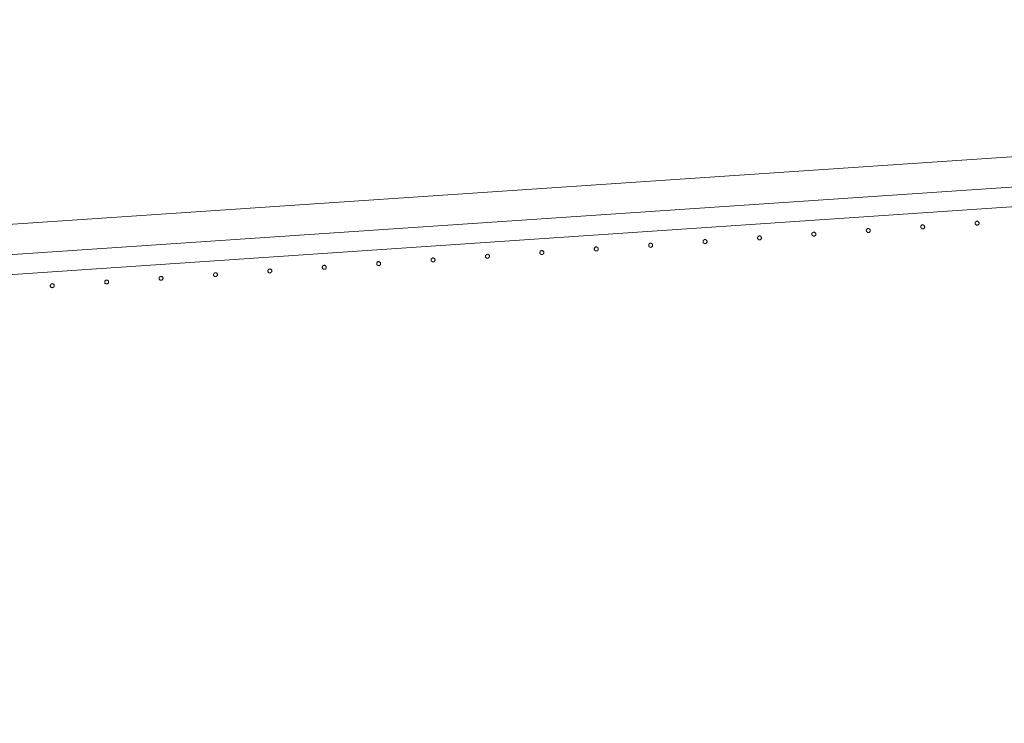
# Model space of a CAD drawing. Header units: millimetres. Extents: x -2624 to 101766, y -16 to 109490.
# Tile 135 of 151: x 80419 to 81412, y 91922 to 92631. Entities that reach past the tile are written whole.
import ezdxf

# ---------------------------------------------------------------- set-up
doc = ezdxf.new("R2010")
doc.units = ezdxf.units.MM
doc.header["$MEASUREMENT"] = 0
doc.layers.add('L1', color=7, linetype='Continuous')
doc.layers.add('VRD _ Clôture.VRD', color=7, linetype='Continuous')

# ---------------------------------------------------------------- blocks, each defined once
blk = doc.blocks.new('Élément de coupe_166')
at = {"layer": 'L1', "color": 7, "linetype": 'Continuous', "lineweight": 15}
blk.add_line((72965.02, 91922.05), (83465.36, 92631.24), dxfattribs=at)
blk = doc.blocks.new('Élément de coupe_172')
at = {"layer": 'VRD _ Clôture.VRD', "color": 7, "linetype": 'Continuous', "lineweight": 15}
for p, q in [((79429.58, 92328.16), (82201.39, 92515.37)), ((79430.93, 92308.21), (82202.74, 92495.41))]:
    blk.add_line(p, q, dxfattribs=at)
blk = doc.blocks.new('Élément de coupe_1228')
at = {"layer": 'VRD _ Clôture.VRD', "color": 7, "linetype": 'Continuous', "lineweight": 15}
for p, q in [((80450.06, 92363.35), (80450.05, 92363.01)), ((80450.05, 92363.01), (80450.11, 92362.66)), ((80450.13, 92363.7), (80450.06, 92363.35)), ((80450.11, 92362.66), (80450.22, 92362.33)), ((80450.25, 92364.02), (80450.13, 92363.7)), ((80450.43, 92364.32), (80450.25, 92364.02)), ((80450.94, 92364.8), (80450.66, 92364.58)), ((80451.24, 92364.97), (80450.94, 92364.8)), ((80451.57, 92365.08), (80451.24, 92364.97)), ((80451.91, 92365.14), (80451.57, 92365.08)), ((80452.26, 92365.13), (80451.91, 92365.14)), ((80452.61, 92365.06), (80452.26, 92365.13)), ((80452.93, 92364.94), (80452.61, 92365.06)), ((80453.23, 92364.76), (80452.93, 92364.94)), ((80453.71, 92364.25), (80453.49, 92364.53)), ((80453.88, 92363.95), (80453.71, 92364.25)), ((80453.99, 92363.62), (80453.88, 92363.95)), ((80453.97, 92362.58), (80454.04, 92362.93)), ((80454.04, 92363.28), (80453.99, 92363.62)), ((80454.04, 92362.93), (80454.04, 92363.28)), ((80450.22, 92362.33), (80450.39, 92362.03)), ((80450.39, 92362.03), (80450.61, 92361.75)), ((80450.87, 92361.53), (80451.17, 92361.34)), ((80451.17, 92361.34), (80451.49, 92361.22)), ((80451.49, 92361.22), (80451.84, 92361.15)), ((80451.84, 92361.15), (80452.18, 92361.14)), ((80452.18, 92361.14), (80452.53, 92361.2)), ((80452.53, 92361.2), (80452.86, 92361.31)), ((80452.86, 92361.31), (80453.16, 92361.48)), ((80453.16, 92361.48), (80453.44, 92361.7)), ((80453.66, 92361.96), (80453.84, 92362.26)), ((80453.84, 92362.26), (80453.97, 92362.58))]:
    blk.add_line(p, q, dxfattribs=at)
blk = doc.blocks.new('Élément de coupe_1229')
at = {"layer": 'VRD _ Clôture.VRD', "color": 7, "linetype": 'Continuous', "lineweight": 15}
for p, q in [((80504.94, 92367.06), (80504.93, 92366.71)), ((80504.93, 92366.71), (80504.98, 92366.37)), ((80505, 92367.4), (80504.94, 92367.06)), ((80504.98, 92366.37), (80505.1, 92366.04)), ((80505.13, 92367.73), (80505, 92367.4)), ((80505.1, 92366.04), (80505.26, 92365.73)), ((80505.31, 92368.03), (80505.13, 92367.73)), ((80505.26, 92365.73), (80505.48, 92365.46)), ((80505.81, 92368.51), (80505.54, 92368.29)), ((80505.75, 92365.23), (80506.04, 92365.05)), ((80506.12, 92368.68), (80505.81, 92368.51)), ((80506.04, 92365.05), (80506.37, 92364.93)), ((80506.45, 92368.79), (80506.12, 92368.68)), ((80506.37, 92364.93), (80506.71, 92364.86)), ((80506.79, 92368.84), (80506.45, 92368.79)), ((80506.71, 92364.86), (80507.06, 92364.85)), ((80507.14, 92368.84), (80506.79, 92368.84)), ((80507.06, 92364.85), (80507.4, 92364.9)), ((80507.48, 92368.77), (80507.14, 92368.84)), ((80507.4, 92364.9), (80507.73, 92365.02)), ((80507.81, 92368.64), (80507.48, 92368.77)), ((80507.73, 92365.02), (80508.04, 92365.19)), ((80508.1, 92368.46), (80507.81, 92368.64)), ((80508.04, 92365.19), (80508.31, 92365.4)), ((80508.59, 92367.96), (80508.37, 92368.23)), ((80508.54, 92365.67), (80508.72, 92365.97)), ((80508.75, 92367.66), (80508.59, 92367.96)), ((80508.72, 92365.97), (80508.85, 92366.29)), ((80508.87, 92367.33), (80508.75, 92367.66)), ((80508.85, 92366.29), (80508.91, 92366.63)), ((80508.92, 92366.98), (80508.87, 92367.33)), ((80508.91, 92366.63), (80508.92, 92366.98))]:
    blk.add_line(p, q, dxfattribs=at)
blk = doc.blocks.new('Élément de coupe_1230')
at = {"layer": 'VRD _ Clôture.VRD', "color": 7, "linetype": 'Continuous', "lineweight": 15}
for p, q in [((80561.66, 92372.55), (80561.32, 92372.49)), ((80562.01, 92372.54), (80561.66, 92372.55)), ((80562.36, 92372.47), (80562.01, 92372.54)), ((80559.81, 92370.77), (80559.8, 92370.42)), ((80559.8, 92370.42), (80559.86, 92370.07)), ((80559.88, 92371.11), (80559.81, 92370.77)), ((80559.86, 92370.07), (80559.97, 92369.74)), ((80560, 92371.43), (80559.88, 92371.11)), ((80559.97, 92369.74), (80560.14, 92369.44)), ((80560.18, 92371.73), (80560, 92371.43)), ((80560.14, 92369.44), (80560.36, 92369.17)), ((80560.68, 92372.21), (80560.41, 92371.99)), ((80560.62, 92368.94), (80560.92, 92368.76)), ((80560.99, 92372.38), (80560.68, 92372.21)), ((80560.92, 92368.76), (80561.24, 92368.63)), ((80561.32, 92372.49), (80560.99, 92372.38)), ((80561.24, 92368.63), (80561.59, 92368.56)), ((80561.59, 92368.56), (80561.93, 92368.56)), ((80561.93, 92368.56), (80562.28, 92368.61)), ((80562.28, 92368.61), (80562.61, 92368.72)), ((80562.68, 92372.35), (80562.36, 92372.47)), ((80562.61, 92368.72), (80562.91, 92368.89)), ((80562.98, 92372.17), (80562.68, 92372.35)), ((80562.91, 92368.89), (80563.19, 92369.11)), ((80563.46, 92371.67), (80563.24, 92371.94)), ((80563.41, 92369.37), (80563.59, 92369.67)), ((80563.63, 92371.36), (80563.46, 92371.67)), ((80563.59, 92369.67), (80563.72, 92370)), ((80563.74, 92371.03), (80563.63, 92371.36)), ((80563.72, 92370), (80563.79, 92370.34)), ((80563.79, 92370.69), (80563.74, 92371.03)), ((80563.79, 92370.34), (80563.79, 92370.69))]:
    blk.add_line(p, q, dxfattribs=at)
blk = doc.blocks.new('Élément de coupe_1231')
at = {"layer": 'VRD _ Clôture.VRD', "color": 7, "linetype": 'Continuous', "lineweight": 15}
for p, q in [((80614.69, 92374.47), (80614.68, 92374.12)), ((80614.68, 92374.12), (80614.73, 92373.78)), ((80614.75, 92374.81), (80614.69, 92374.47)), ((80614.73, 92373.78), (80614.85, 92373.45)), ((80614.88, 92375.14), (80614.75, 92374.81)), ((80614.85, 92373.45), (80615.01, 92373.14)), ((80615.06, 92375.44), (80614.88, 92375.14)), ((80615.01, 92373.14), (80615.23, 92372.87)), ((80615.56, 92375.92), (80615.29, 92375.7)), ((80615.5, 92372.64), (80615.79, 92372.46)), ((80615.87, 92376.09), (80615.56, 92375.92)), ((80616.2, 92376.2), (80615.87, 92376.09)), ((80616.54, 92376.25), (80616.2, 92376.2)), ((80616.89, 92376.25), (80616.54, 92376.25)), ((80617.23, 92376.18), (80616.89, 92376.25)), ((80617.56, 92376.05), (80617.23, 92376.18)), ((80617.48, 92372.43), (80617.79, 92372.6)), ((80617.85, 92375.87), (80617.56, 92376.05)), ((80617.79, 92372.6), (80618.06, 92372.82)), ((80618.34, 92375.37), (80618.12, 92375.64)), ((80618.29, 92373.08), (80618.47, 92373.38)), ((80618.5, 92375.07), (80618.34, 92375.37)), ((80618.47, 92373.38), (80618.6, 92373.7)), ((80618.62, 92374.74), (80618.5, 92375.07)), ((80618.6, 92373.7), (80618.66, 92374.05)), ((80618.67, 92374.39), (80618.62, 92374.74)), ((80618.66, 92374.05), (80618.67, 92374.39)), ((80615.79, 92372.46), (80616.12, 92372.34)), ((80616.12, 92372.34), (80616.46, 92372.27)), ((80616.46, 92372.27), (80616.81, 92372.26)), ((80616.81, 92372.26), (80617.15, 92372.32)), ((80617.15, 92372.32), (80617.48, 92372.43))]:
    blk.add_line(p, q, dxfattribs=at)
blk = doc.blocks.new('Élément de coupe_1232')
at = {"layer": 'VRD _ Clôture.VRD', "color": 7, "linetype": 'Continuous', "lineweight": 15}
for p, q in [((80669.56, 92378.18), (80669.55, 92377.83)), ((80669.55, 92377.83), (80669.61, 92377.49)), ((80669.63, 92378.52), (80669.56, 92378.18)), ((80669.61, 92377.49), (80669.72, 92377.16)), ((80669.75, 92378.85), (80669.63, 92378.52)), ((80669.72, 92377.16), (80669.89, 92376.85)), ((80669.93, 92379.14), (80669.75, 92378.85)), ((80669.89, 92376.85), (80670.11, 92376.58)), ((80670.43, 92379.63), (80670.16, 92379.41)), ((80670.37, 92376.35), (80670.67, 92376.17)), ((80670.74, 92379.79), (80670.43, 92379.63)), ((80670.67, 92376.17), (80670.99, 92376.04)), ((80671.07, 92379.91), (80670.74, 92379.79)), ((80670.99, 92376.04), (80671.34, 92375.98)), ((80671.41, 92379.96), (80671.07, 92379.91)), ((80671.34, 92375.98), (80671.68, 92375.97)), ((80671.76, 92379.95), (80671.41, 92379.96)), ((80671.68, 92375.97), (80672.03, 92376.02)), ((80672.11, 92379.89), (80671.76, 92379.95)), ((80672.03, 92376.02), (80672.36, 92376.14)), ((80672.43, 92379.76), (80672.11, 92379.89)), ((80672.36, 92376.14), (80672.66, 92376.3)), ((80672.73, 92379.58), (80672.43, 92379.76)), ((80672.66, 92376.3), (80672.94, 92376.52)), ((80673.21, 92379.08), (80672.99, 92379.35)), ((80673.16, 92376.79), (80673.34, 92377.08)), ((80673.38, 92378.77), (80673.21, 92379.08)), ((80673.34, 92377.08), (80673.47, 92377.41)), ((80673.49, 92378.44), (80673.38, 92378.77)), ((80673.47, 92377.41), (80673.54, 92377.75)), ((80673.54, 92378.1), (80673.49, 92378.44)), ((80673.54, 92377.75), (80673.54, 92378.1))]:
    blk.add_line(p, q, dxfattribs=at)
blk = doc.blocks.new('Élément de coupe_1233')
at = {"layer": 'VRD _ Clôture.VRD', "color": 7, "linetype": 'Continuous', "lineweight": 15}
for p, q in [((80724.63, 92382.55), (80724.5, 92382.23)), ((80724.81, 92382.85), (80724.63, 92382.55)), ((80725.31, 92383.33), (80725.04, 92383.11)), ((80725.62, 92383.5), (80725.31, 92383.33)), ((80725.95, 92383.61), (80725.62, 92383.5)), ((80726.29, 92383.67), (80725.95, 92383.61)), ((80726.64, 92383.66), (80726.29, 92383.67)), ((80726.98, 92383.59), (80726.64, 92383.66)), ((80727.31, 92383.47), (80726.98, 92383.59)), ((80727.6, 92383.29), (80727.31, 92383.47)), ((80728.09, 92382.79), (80727.87, 92383.06)), ((80728.25, 92382.48), (80728.09, 92382.79)), ((80728.37, 92382.15), (80728.25, 92382.48)), ((80724.44, 92381.89), (80724.43, 92381.54)), ((80724.43, 92381.54), (80724.48, 92381.19)), ((80724.5, 92382.23), (80724.44, 92381.89)), ((80724.48, 92381.19), (80724.6, 92380.86)), ((80724.6, 92380.86), (80724.76, 92380.56)), ((80724.76, 92380.56), (80724.98, 92380.29)), ((80725.24, 92380.06), (80725.54, 92379.88)), ((80725.54, 92379.88), (80725.87, 92379.75)), ((80725.87, 92379.75), (80726.21, 92379.68)), ((80726.21, 92379.68), (80726.56, 92379.68)), ((80726.56, 92379.68), (80726.9, 92379.73)), ((80726.9, 92379.73), (80727.23, 92379.84)), ((80727.23, 92379.84), (80727.54, 92380.01)), ((80727.54, 92380.01), (80727.81, 92380.23)), ((80728.04, 92380.49), (80728.22, 92380.79)), ((80728.22, 92380.79), (80728.35, 92381.12)), ((80728.35, 92381.12), (80728.41, 92381.46)), ((80728.42, 92381.81), (80728.37, 92382.15)), ((80728.41, 92381.46), (80728.42, 92381.81))]:
    blk.add_line(p, q, dxfattribs=at)
blk = doc.blocks.new('Élément de coupe_1234')
at = {"layer": 'VRD _ Clôture.VRD', "color": 7, "linetype": 'Continuous', "lineweight": 15}
for p, q in [((80779.31, 92385.59), (80779.3, 92385.24)), ((80779.3, 92385.24), (80779.36, 92384.9)), ((80779.38, 92385.93), (80779.31, 92385.59)), ((80779.36, 92384.9), (80779.47, 92384.57)), ((80779.5, 92386.26), (80779.38, 92385.93)), ((80779.47, 92384.57), (80779.64, 92384.26)), ((80779.68, 92386.56), (80779.5, 92386.26)), ((80779.64, 92384.26), (80779.86, 92383.99)), ((80780.18, 92387.04), (80779.91, 92386.82)), ((80780.12, 92383.76), (80780.42, 92383.58)), ((80780.49, 92387.21), (80780.18, 92387.04)), ((80780.42, 92383.58), (80780.74, 92383.46)), ((80780.82, 92387.32), (80780.49, 92387.21)), ((80780.74, 92383.46), (80781.09, 92383.39)), ((80781.16, 92387.37), (80780.82, 92387.32)), ((80781.09, 92383.39), (80781.43, 92383.38)), ((80781.51, 92387.37), (80781.16, 92387.37)), ((80781.43, 92383.38), (80781.78, 92383.44)), ((80781.86, 92387.3), (80781.51, 92387.37)), ((80781.78, 92383.44), (80782.11, 92383.55)), ((80782.18, 92387.17), (80781.86, 92387.3)), ((80782.11, 92383.55), (80782.41, 92383.72)), ((80782.48, 92386.99), (80782.18, 92387.17)), ((80782.41, 92383.72), (80782.69, 92383.94)), ((80782.96, 92386.49), (80782.74, 92386.76)), ((80782.91, 92384.2), (80783.09, 92384.5)), ((80783.13, 92386.19), (80782.96, 92386.49)), ((80783.09, 92384.5), (80783.22, 92384.82)), ((80783.24, 92385.86), (80783.13, 92386.19)), ((80783.22, 92384.82), (80783.29, 92385.16)), ((80783.29, 92385.51), (80783.24, 92385.86)), ((80783.29, 92385.16), (80783.29, 92385.51))]:
    blk.add_line(p, q, dxfattribs=at)
blk = doc.blocks.new('Élément de coupe_1235')
at = {"layer": 'VRD _ Clôture.VRD', "color": 7, "linetype": 'Continuous', "lineweight": 15}
for p, q in [((80834.19, 92389.3), (80834.18, 92388.95)), ((80834.18, 92388.95), (80834.23, 92388.6)), ((80834.25, 92389.64), (80834.19, 92389.3)), ((80834.23, 92388.6), (80834.35, 92388.27)), ((80834.38, 92389.96), (80834.25, 92389.64)), ((80834.35, 92388.27), (80834.51, 92387.97)), ((80834.56, 92390.26), (80834.38, 92389.96)), ((80834.51, 92387.97), (80834.73, 92387.7)), ((80835.06, 92390.74), (80834.79, 92390.53)), ((80834.99, 92387.47), (80835.29, 92387.29)), ((80835.37, 92390.91), (80835.06, 92390.74)), ((80835.29, 92387.29), (80835.62, 92387.16)), ((80835.7, 92391.03), (80835.37, 92390.91)), ((80835.62, 92387.16), (80835.96, 92387.1)), ((80836.04, 92391.08), (80835.7, 92391.03)), ((80835.96, 92387.1), (80836.31, 92387.09)), ((80836.39, 92391.07), (80836.04, 92391.08)), ((80836.31, 92387.09), (80836.65, 92387.14)), ((80836.73, 92391.01), (80836.39, 92391.07)), ((80836.65, 92387.14), (80836.98, 92387.25)), ((80837.06, 92390.88), (80836.73, 92391.01)), ((80836.98, 92387.25), (80837.29, 92387.42)), ((80837.35, 92390.7), (80837.06, 92390.88)), ((80837.29, 92387.42), (80837.56, 92387.64)), ((80837.84, 92390.2), (80837.62, 92390.47)), ((80837.79, 92387.9), (80837.97, 92388.2)), ((80838, 92389.89), (80837.84, 92390.2)), ((80837.97, 92388.2), (80838.1, 92388.53)), ((80838.12, 92389.56), (80838, 92389.89)), ((80838.1, 92388.53), (80838.16, 92388.87)), ((80838.17, 92389.22), (80838.12, 92389.56)), ((80838.16, 92388.87), (80838.17, 92389.22))]:
    blk.add_line(p, q, dxfattribs=at)
blk = doc.blocks.new('Élément de coupe_1236')
at = {"layer": 'VRD _ Clôture.VRD', "color": 7, "linetype": 'Continuous', "lineweight": 15}
for p, q in [((80889.06, 92393), (80889.05, 92392.66)), ((80889.05, 92392.66), (80889.11, 92392.31)), ((80889.13, 92393.35), (80889.06, 92393)), ((80889.25, 92393.67), (80889.13, 92393.35)), ((80889.43, 92393.97), (80889.25, 92393.67)), ((80889.93, 92394.45), (80889.66, 92394.23)), ((80890.24, 92394.62), (80889.93, 92394.45)), ((80890.57, 92394.73), (80890.24, 92394.62)), ((80890.91, 92394.79), (80890.57, 92394.73)), ((80891.26, 92394.78), (80890.91, 92394.79)), ((80891.61, 92394.71), (80891.26, 92394.78)), ((80891.93, 92394.59), (80891.61, 92394.71)), ((80892.23, 92394.41), (80891.93, 92394.59)), ((80892.71, 92393.9), (80892.49, 92394.18)), ((80892.88, 92393.6), (80892.71, 92393.9)), ((80892.99, 92393.27), (80892.88, 92393.6)), ((80892.97, 92392.23), (80893.04, 92392.58)), ((80893.04, 92392.92), (80892.99, 92393.27)), ((80893.04, 92392.58), (80893.04, 92392.92)), ((80889.11, 92392.31), (80889.22, 92391.98)), ((80889.22, 92391.98), (80889.39, 92391.68)), ((80889.39, 92391.68), (80889.61, 92391.4)), ((80889.87, 92391.17), (80890.17, 92390.99)), ((80890.17, 92390.99), (80890.49, 92390.87)), ((80890.49, 92390.87), (80890.84, 92390.8)), ((80890.84, 92390.8), (80891.18, 92390.79)), ((80891.18, 92390.79), (80891.53, 92390.85)), ((80891.53, 92390.85), (80891.86, 92390.96)), ((80891.86, 92390.96), (80892.16, 92391.13)), ((80892.16, 92391.13), (80892.44, 92391.35)), ((80892.66, 92391.61), (80892.84, 92391.91)), ((80892.84, 92391.91), (80892.97, 92392.23))]:
    blk.add_line(p, q, dxfattribs=at)
blk = doc.blocks.new('Élément de coupe_1237')
at = {"layer": 'VRD _ Clôture.VRD', "color": 7, "linetype": 'Continuous', "lineweight": 15}
for p, q in [((80943.94, 92396.71), (80943.93, 92396.36)), ((80943.93, 92396.36), (80943.98, 92396.02)), ((80944, 92397.05), (80943.94, 92396.71)), ((80943.98, 92396.02), (80944.1, 92395.69)), ((80944.13, 92397.38), (80944, 92397.05)), ((80944.1, 92395.69), (80944.26, 92395.38)), ((80944.31, 92397.68), (80944.13, 92397.38)), ((80944.26, 92395.38), (80944.48, 92395.11)), ((80944.81, 92398.16), (80944.54, 92397.94)), ((80944.74, 92394.88), (80945.04, 92394.7)), ((80945.12, 92398.33), (80944.81, 92398.16)), ((80945.04, 92394.7), (80945.37, 92394.58)), ((80945.45, 92398.44), (80945.12, 92398.33)), ((80945.37, 92394.58), (80945.71, 92394.51)), ((80945.79, 92398.49), (80945.45, 92398.44)), ((80945.71, 92394.51), (80946.06, 92394.5)), ((80946.14, 92398.48), (80945.79, 92398.49)), ((80946.06, 92394.5), (80946.4, 92394.55)), ((80946.48, 92398.42), (80946.14, 92398.48)), ((80946.4, 92394.55), (80946.73, 92394.67)), ((80946.81, 92398.29), (80946.48, 92398.42)), ((80946.73, 92394.67), (80947.04, 92394.84)), ((80947.1, 92398.11), (80946.81, 92398.29)), ((80947.04, 92394.84), (80947.31, 92395.05)), ((80947.59, 92397.61), (80947.37, 92397.88)), ((80947.54, 92395.32), (80947.72, 92395.62)), ((80947.75, 92397.31), (80947.59, 92397.61)), ((80947.72, 92395.62), (80947.85, 92395.94)), ((80947.87, 92396.98), (80947.75, 92397.31)), ((80947.85, 92395.94), (80947.91, 92396.28)), ((80947.92, 92396.63), (80947.87, 92396.98)), ((80947.91, 92396.28), (80947.92, 92396.63))]:
    blk.add_line(p, q, dxfattribs=at)
blk = doc.blocks.new('Élément de coupe_1238')
at = {"layer": 'VRD _ Clôture.VRD', "color": 7, "linetype": 'Continuous', "lineweight": 15}
for p, q in [((80998.81, 92400.42), (80998.8, 92400.07)), ((80998.8, 92400.07), (80998.86, 92399.72)), ((80998.88, 92400.76), (80998.81, 92400.42)), ((80998.86, 92399.72), (80998.97, 92399.39)), ((80999, 92401.08), (80998.88, 92400.76)), ((80998.97, 92399.39), (80999.14, 92399.09)), ((80999.18, 92401.38), (80999, 92401.08)), ((80999.14, 92399.09), (80999.36, 92398.82)), ((80999.68, 92401.86), (80999.41, 92401.64)), ((80999.62, 92398.59), (80999.92, 92398.41)), ((80999.99, 92402.03), (80999.68, 92401.86)), ((80999.92, 92398.41), (81000.24, 92398.28)), ((81000.32, 92402.14), (80999.99, 92402.03)), ((81000.24, 92398.28), (81000.59, 92398.21)), ((81000.66, 92402.2), (81000.32, 92402.14)), ((81000.59, 92398.21), (81000.93, 92398.21)), ((81001.01, 92402.19), (81000.66, 92402.2)), ((81000.93, 92398.21), (81001.28, 92398.26)), ((81001.36, 92402.12), (81001.01, 92402.19)), ((81001.28, 92398.26), (81001.61, 92398.37)), ((81001.68, 92402), (81001.36, 92402.12)), ((81001.61, 92398.37), (81001.91, 92398.54)), ((81001.98, 92401.82), (81001.68, 92402)), ((81001.91, 92398.54), (81002.19, 92398.76)), ((81002.46, 92401.32), (81002.24, 92401.59)), ((81002.41, 92399.02), (81002.59, 92399.32)), ((81002.63, 92401.01), (81002.46, 92401.32)), ((81002.59, 92399.32), (81002.72, 92399.65)), ((81002.74, 92400.68), (81002.63, 92401.01)), ((81002.72, 92399.65), (81002.79, 92399.99)), ((81002.79, 92400.34), (81002.74, 92400.68)), ((81002.79, 92399.99), (81002.79, 92400.34))]:
    blk.add_line(p, q, dxfattribs=at)
blk = doc.blocks.new('Élément de coupe_1239')
at = {"layer": 'VRD _ Clôture.VRD', "color": 7, "linetype": 'Continuous', "lineweight": 15}
for p, q in [((81053.69, 92404.12), (81053.68, 92403.77)), ((81053.68, 92403.77), (81053.73, 92403.43)), ((81053.75, 92404.46), (81053.69, 92404.12)), ((81053.73, 92403.43), (81053.85, 92403.1)), ((81053.88, 92404.79), (81053.75, 92404.46)), ((81053.85, 92403.1), (81054.01, 92402.79)), ((81054.06, 92405.09), (81053.88, 92404.79)), ((81054.01, 92402.79), (81054.23, 92402.52)), ((81054.56, 92405.57), (81054.29, 92405.35)), ((81054.87, 92405.74), (81054.56, 92405.57)), ((81055.2, 92405.85), (81054.87, 92405.74)), ((81055.54, 92405.9), (81055.2, 92405.85)), ((81055.89, 92405.9), (81055.54, 92405.9)), ((81056.23, 92405.83), (81055.89, 92405.9)), ((81056.56, 92405.7), (81056.23, 92405.83)), ((81056.85, 92405.52), (81056.56, 92405.7)), ((81056.79, 92402.25), (81057.06, 92402.47)), ((81057.34, 92405.02), (81057.12, 92405.29)), ((81057.29, 92402.73), (81057.47, 92403.03)), ((81057.5, 92404.72), (81057.34, 92405.02)), ((81057.47, 92403.03), (81057.6, 92403.35)), ((81057.62, 92404.39), (81057.5, 92404.72)), ((81057.6, 92403.35), (81057.66, 92403.7)), ((81057.67, 92404.04), (81057.62, 92404.39)), ((81057.66, 92403.7), (81057.67, 92404.04)), ((81054.49, 92402.29), (81054.79, 92402.11)), ((81054.79, 92402.11), (81055.12, 92401.99)), ((81055.12, 92401.99), (81055.46, 92401.92)), ((81055.46, 92401.92), (81055.81, 92401.91)), ((81055.81, 92401.91), (81056.15, 92401.97)), ((81056.15, 92401.97), (81056.48, 92402.08)), ((81056.48, 92402.08), (81056.79, 92402.25))]:
    blk.add_line(p, q, dxfattribs=at)
blk = doc.blocks.new('Élément de coupe_1240')
at = {"layer": 'VRD _ Clôture.VRD', "color": 7, "linetype": 'Continuous', "lineweight": 15}
for p, q in [((81108.56, 92407.83), (81108.55, 92407.48)), ((81108.55, 92407.48), (81108.61, 92407.14)), ((81108.63, 92408.17), (81108.56, 92407.83)), ((81108.61, 92407.14), (81108.72, 92406.81)), ((81108.75, 92408.5), (81108.63, 92408.17)), ((81108.72, 92406.81), (81108.89, 92406.5)), ((81108.93, 92408.79), (81108.75, 92408.5)), ((81108.89, 92406.5), (81109.11, 92406.23)), ((81109.43, 92409.28), (81109.16, 92409.06)), ((81109.37, 92406), (81109.67, 92405.82)), ((81109.74, 92409.44), (81109.43, 92409.28)), ((81109.67, 92405.82), (81109.99, 92405.69)), ((81110.07, 92409.56), (81109.74, 92409.44)), ((81109.99, 92405.69), (81110.34, 92405.63)), ((81110.41, 92409.61), (81110.07, 92409.56)), ((81110.34, 92405.63), (81110.68, 92405.62)), ((81110.76, 92409.6), (81110.41, 92409.61)), ((81110.68, 92405.62), (81111.03, 92405.67)), ((81111.11, 92409.54), (81110.76, 92409.6)), ((81111.03, 92405.67), (81111.36, 92405.79)), ((81111.43, 92409.41), (81111.11, 92409.54)), ((81111.36, 92405.79), (81111.66, 92405.95)), ((81111.73, 92409.23), (81111.43, 92409.41)), ((81111.66, 92405.95), (81111.94, 92406.17)), ((81112.21, 92408.73), (81111.99, 92409)), ((81112.16, 92406.44), (81112.34, 92406.73)), ((81112.38, 92408.42), (81112.21, 92408.73)), ((81112.34, 92406.73), (81112.47, 92407.06)), ((81112.49, 92408.09), (81112.38, 92408.42)), ((81112.47, 92407.06), (81112.54, 92407.4)), ((81112.54, 92407.75), (81112.49, 92408.09)), ((81112.54, 92407.4), (81112.54, 92407.75))]:
    blk.add_line(p, q, dxfattribs=at)
blk = doc.blocks.new('Élément de coupe_1241')
at = {"layer": 'VRD _ Clôture.VRD', "color": 7, "linetype": 'Continuous', "lineweight": 15}
for p, q in [((81163.81, 92412.5), (81163.63, 92412.2)), ((81164.31, 92412.98), (81164.04, 92412.76)), ((81164.62, 92413.15), (81164.31, 92412.98)), ((81164.95, 92413.26), (81164.62, 92413.15)), ((81165.29, 92413.32), (81164.95, 92413.26)), ((81165.64, 92413.31), (81165.29, 92413.32)), ((81165.98, 92413.24), (81165.64, 92413.31)), ((81166.31, 92413.12), (81165.98, 92413.24)), ((81166.6, 92412.94), (81166.31, 92413.12)), ((81167.08, 92412.44), (81166.87, 92412.71)), ((81167.25, 92412.13), (81167.08, 92412.44)), ((81163.44, 92411.54), (81163.43, 92411.19)), ((81163.43, 92411.19), (81163.48, 92410.84)), ((81163.5, 92411.88), (81163.44, 92411.54)), ((81163.48, 92410.84), (81163.6, 92410.51)), ((81163.63, 92412.2), (81163.5, 92411.88)), ((81163.6, 92410.51), (81163.76, 92410.21)), ((81163.76, 92410.21), (81163.98, 92409.94)), ((81164.24, 92409.71), (81164.54, 92409.53)), ((81164.54, 92409.53), (81164.87, 92409.4)), ((81164.87, 92409.4), (81165.21, 92409.33)), ((81165.21, 92409.33), (81165.56, 92409.33)), ((81165.56, 92409.33), (81165.9, 92409.38)), ((81165.9, 92409.38), (81166.23, 92409.49)), ((81166.23, 92409.49), (81166.54, 92409.66)), ((81166.54, 92409.66), (81166.81, 92409.88)), ((81167.04, 92410.14), (81167.22, 92410.44)), ((81167.22, 92410.44), (81167.35, 92410.77)), ((81167.37, 92411.8), (81167.25, 92412.13)), ((81167.35, 92410.77), (81167.41, 92411.11)), ((81167.42, 92411.46), (81167.37, 92411.8)), ((81167.41, 92411.11), (81167.42, 92411.46))]:
    blk.add_line(p, q, dxfattribs=at)
blk = doc.blocks.new('Élément de coupe_1242')
at = {"layer": 'VRD _ Clôture.VRD', "color": 7, "linetype": 'Continuous', "lineweight": 15}
for p, q in [((81218.31, 92415.24), (81218.3, 92414.89)), ((81218.3, 92414.89), (81218.36, 92414.55)), ((81218.38, 92415.58), (81218.31, 92415.24)), ((81218.36, 92414.55), (81218.47, 92414.22)), ((81218.5, 92415.91), (81218.38, 92415.58)), ((81218.47, 92414.22), (81218.64, 92413.91)), ((81218.68, 92416.21), (81218.5, 92415.91)), ((81218.64, 92413.91), (81218.86, 92413.64)), ((81219.18, 92416.69), (81218.91, 92416.47)), ((81219.12, 92413.41), (81219.42, 92413.23)), ((81219.49, 92416.86), (81219.18, 92416.69)), ((81219.42, 92413.23), (81219.74, 92413.11)), ((81219.82, 92416.97), (81219.49, 92416.86)), ((81219.74, 92413.11), (81220.09, 92413.04)), ((81220.16, 92417.02), (81219.82, 92416.97)), ((81220.09, 92413.04), (81220.43, 92413.03)), ((81220.51, 92417.02), (81220.16, 92417.02)), ((81220.43, 92413.03), (81220.78, 92413.09)), ((81220.86, 92416.95), (81220.51, 92417.02)), ((81220.78, 92413.09), (81221.11, 92413.2)), ((81221.18, 92416.82), (81220.86, 92416.95)), ((81221.11, 92413.2), (81221.41, 92413.37)), ((81221.48, 92416.64), (81221.18, 92416.82)), ((81221.41, 92413.37), (81221.69, 92413.59)), ((81221.96, 92416.14), (81221.74, 92416.41)), ((81221.91, 92413.85), (81222.09, 92414.15)), ((81222.13, 92415.84), (81221.96, 92416.14)), ((81222.09, 92414.15), (81222.22, 92414.47)), ((81222.24, 92415.51), (81222.13, 92415.84)), ((81222.22, 92414.47), (81222.29, 92414.81)), ((81222.29, 92415.16), (81222.24, 92415.51)), ((81222.29, 92414.81), (81222.29, 92415.16))]:
    blk.add_line(p, q, dxfattribs=at)
blk = doc.blocks.new('Élément de coupe_1243')
at = {"layer": 'VRD _ Clôture.VRD', "color": 7, "linetype": 'Continuous', "lineweight": 15}
for p, q in [((81273.19, 92418.95), (81273.18, 92418.6)), ((81273.18, 92418.6), (81273.23, 92418.25)), ((81273.25, 92419.29), (81273.19, 92418.95)), ((81273.23, 92418.25), (81273.35, 92417.92)), ((81273.38, 92419.61), (81273.25, 92419.29)), ((81273.35, 92417.92), (81273.51, 92417.62)), ((81273.56, 92419.91), (81273.38, 92419.61)), ((81273.51, 92417.62), (81273.73, 92417.35)), ((81274.06, 92420.39), (81273.79, 92420.18)), ((81273.99, 92417.12), (81274.29, 92416.94)), ((81274.37, 92420.56), (81274.06, 92420.39)), ((81274.29, 92416.94), (81274.62, 92416.81)), ((81274.7, 92420.68), (81274.37, 92420.56)), ((81274.62, 92416.81), (81274.96, 92416.75)), ((81275.04, 92420.73), (81274.7, 92420.68)), ((81274.96, 92416.75), (81275.31, 92416.74)), ((81275.39, 92420.72), (81275.04, 92420.73)), ((81275.31, 92416.74), (81275.65, 92416.79)), ((81275.73, 92420.65), (81275.39, 92420.72)), ((81275.65, 92416.79), (81275.98, 92416.9)), ((81276.06, 92420.53), (81275.73, 92420.65)), ((81275.98, 92416.9), (81276.29, 92417.07)), ((81276.35, 92420.35), (81276.06, 92420.53)), ((81276.29, 92417.07), (81276.56, 92417.29)), ((81276.83, 92419.85), (81276.62, 92420.12)), ((81276.79, 92417.55), (81276.97, 92417.85)), ((81277, 92419.54), (81276.83, 92419.85)), ((81276.97, 92417.85), (81277.1, 92418.18)), ((81277.12, 92419.21), (81277, 92419.54)), ((81277.1, 92418.18), (81277.16, 92418.52)), ((81277.17, 92418.87), (81277.12, 92419.21)), ((81277.16, 92418.52), (81277.17, 92418.87))]:
    blk.add_line(p, q, dxfattribs=at)
blk = doc.blocks.new('Élément de coupe_1244')
at = {"layer": 'VRD _ Clôture.VRD', "color": 7, "linetype": 'Continuous', "lineweight": 15}
for p, q in [((81328.06, 92422.65), (81328.05, 92422.31)), ((81328.05, 92422.31), (81328.11, 92421.96)), ((81328.13, 92423), (81328.06, 92422.65)), ((81328.25, 92423.32), (81328.13, 92423)), ((81328.43, 92423.62), (81328.25, 92423.32)), ((81328.93, 92424.1), (81328.66, 92423.88)), ((81329.24, 92424.27), (81328.93, 92424.1)), ((81329.57, 92424.38), (81329.24, 92424.27)), ((81329.91, 92424.44), (81329.57, 92424.38)), ((81330.26, 92424.43), (81329.91, 92424.44)), ((81330.61, 92424.36), (81330.26, 92424.43)), ((81330.93, 92424.24), (81330.61, 92424.36)), ((81331.23, 92424.06), (81330.93, 92424.24)), ((81331.71, 92423.55), (81331.49, 92423.83)), ((81331.88, 92423.25), (81331.71, 92423.55)), ((81331.99, 92422.92), (81331.88, 92423.25)), ((81331.97, 92421.88), (81332.04, 92422.23)), ((81332.04, 92422.57), (81331.99, 92422.92)), ((81332.04, 92422.23), (81332.04, 92422.57)), ((81328.11, 92421.96), (81328.22, 92421.63)), ((81328.22, 92421.63), (81328.39, 92421.33)), ((81328.39, 92421.33), (81328.61, 92421.05)), ((81328.87, 92420.82), (81329.17, 92420.64)), ((81329.17, 92420.64), (81329.49, 92420.52)), ((81329.49, 92420.52), (81329.84, 92420.45)), ((81329.84, 92420.45), (81330.18, 92420.44)), ((81330.18, 92420.44), (81330.53, 92420.5)), ((81330.53, 92420.5), (81330.86, 92420.61)), ((81330.86, 92420.61), (81331.16, 92420.78)), ((81331.16, 92420.78), (81331.44, 92421)), ((81331.66, 92421.26), (81331.84, 92421.56)), ((81331.84, 92421.56), (81331.97, 92421.88))]:
    blk.add_line(p, q, dxfattribs=at)
blk = doc.blocks.new('Élément de coupe_1245')
at = {"layer": 'VRD _ Clôture.VRD', "color": 7, "linetype": 'Continuous', "lineweight": 15}
for p, q in [((81382.94, 92426.36), (81382.93, 92426.01)), ((81382.93, 92426.01), (81382.98, 92425.67)), ((81383, 92426.7), (81382.94, 92426.36)), ((81382.98, 92425.67), (81383.1, 92425.34)), ((81383.13, 92427.03), (81383, 92426.7)), ((81383.1, 92425.34), (81383.26, 92425.03)), ((81383.31, 92427.33), (81383.13, 92427.03)), ((81383.26, 92425.03), (81383.48, 92424.76)), ((81383.81, 92427.81), (81383.54, 92427.59)), ((81383.74, 92424.53), (81384.04, 92424.35)), ((81384.12, 92427.98), (81383.81, 92427.81)), ((81384.04, 92424.35), (81384.37, 92424.22)), ((81384.44, 92428.09), (81384.12, 92427.98)), ((81384.37, 92424.22), (81384.71, 92424.16)), ((81384.79, 92428.14), (81384.44, 92428.09)), ((81384.71, 92424.16), (81385.06, 92424.15)), ((81385.14, 92428.13), (81384.79, 92428.14)), ((81385.06, 92424.15), (81385.4, 92424.2)), ((81385.48, 92428.07), (81385.14, 92428.13)), ((81385.4, 92424.2), (81385.73, 92424.32)), ((81385.81, 92427.94), (81385.48, 92428.07)), ((81385.73, 92424.32), (81386.04, 92424.49)), ((81386.1, 92427.76), (81385.81, 92427.94)), ((81386.04, 92424.49), (81386.31, 92424.7)), ((81386.58, 92427.26), (81386.37, 92427.53)), ((81386.54, 92424.97), (81386.72, 92425.27)), ((81386.75, 92426.96), (81386.58, 92427.26)), ((81386.72, 92425.27), (81386.85, 92425.59)), ((81386.87, 92426.63), (81386.75, 92426.96)), ((81386.85, 92425.59), (81386.91, 92425.93)), ((81386.92, 92426.28), (81386.87, 92426.63)), ((81386.91, 92425.93), (81386.92, 92426.28))]:
    blk.add_line(p, q, dxfattribs=at)
blk = doc.blocks.new('Élément de coupe_1502')
at = {"layer": 'VRD _ Clôture.VRD', "color": 7, "linetype": 'Continuous', "lineweight": 15}
for p, q in [((81273.18, 92418.6), (81273.18, 92418.6)), ((81273.51, 92417.62), (81273.51, 92417.62))]:
    blk.add_line(p, q, dxfattribs=at)

msp = doc.modelspace()

# ---------------------------------------------------------------- block references
at = {"layer": 'L1', "lineweight": 0}
msp.add_blockref('Élément de coupe_166', (0, 0), dxfattribs=at)
at = {"layer": 'VRD _ Clôture.VRD', "lineweight": 0}
for name in ['Élément de coupe_172', 'Élément de coupe_1244', 'Élément de coupe_1245', 'Élément de coupe_1241', 'Élément de coupe_1242', 'Élément de coupe_1243', 'Élément de coupe_1502', 'Élément de coupe_1239', 'Élément de coupe_1240', 'Élément de coupe_1236', 'Élément de coupe_1237', 'Élément de coupe_1238', 'Élément de coupe_1233', 'Élément de coupe_1234', 'Élément de coupe_1235', 'Élément de coupe_1230', 'Élément de coupe_1231', 'Élément de coupe_1232', 'Élément de coupe_1228', 'Élément de coupe_1229']:
    msp.add_blockref(name, (0, 0), dxfattribs=at)

doc.saveas('drawing.dxf')
